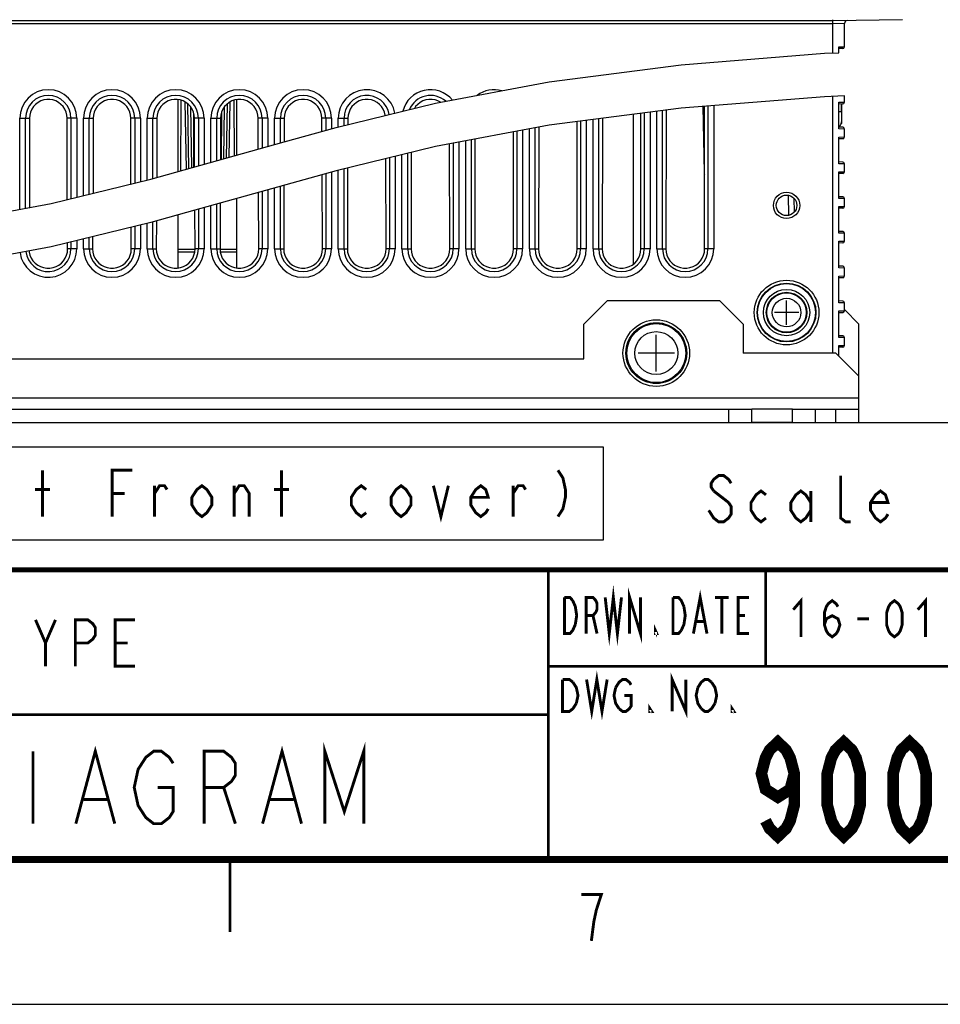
# Model space of a CAD drawing. Extents: x 0 to 420, y 0 to 297.
# Tile 29 of 67: x 295 to 359, y 0 to 68. Entities that reach past the tile are written whole.
import ezdxf

# ---------------------------------------------------------------- set-up
doc = ezdxf.new("R2010")
doc.units = 0
doc.header["$LTSCALE"] = 23.1
doc.layers.get('0').update_dxf_attribs({"linetype": 'CONTINUOUS'})
for name, color, linetype in [('ALL_AXIS', 7, 'CONTINUOUS'), ('ALL_CURVE', 7, 'CONTINUOUS'), ('ALL_DIM', 7, 'CONTINUOUS'), ('ALL_FEATURES', 7, 'CONTINUOUS'), ('ALL_NOTE', 7, 'CONTINUOUS')]:
    doc.layers.add(name, color=color, linetype=linetype)
doc.dimstyles.get("Standard").update_dxf_attribs({"dimtxt": 2.5, "dimasz": 2.5, "dimexe": 1.25, "dimexo": 0.625, "dimtad": 1, "dimcen": 2.5, "dimazin": 3, "dimtfac": 1, "dimtmove": 0, "dimatfit": 3})

# ---------------------------------------------------------------- blocks, each defined once
blk = doc.blocks.new('_OPEN')
at = {"color": 0, "linetype": 'BYBLOCK'}
for p, q in [((0, 0), (-1, 0.25)), ((-1, -0.25), (0, 0)), ((-1, 0), (0, 0))]:
    blk.add_line(p, q, dxfattribs=at)
blk = doc.blocks.new('*D35')
at = {"layer": 'ALL_DIM', "color": 2, "linetype": 'CONTINUOUS'}
for p, q in [((334.252, 82.235), (365.407, 82.235)), ((364.407, 82.235), (364.407, 61.203)), ((364.407, 40.171), (364.407, 61.203)), ((354.452, 40.171), (365.407, 40.171))]:
    blk.add_line(p, q, dxfattribs=at)
at = {"layer": 'ALL_DIM', "color": 2, "linetype": 'CONTINUOUS', "xscale": 2, "yscale": 2, "zscale": 2}
for p, rotation in [((364.407, 82.235), 90), ((364.407, 40.171), 270)]:
    blk.add_blockref('_OPEN', p, dxfattribs=dict(at, rotation=rotation))
blk = doc.blocks.new('*D36')
at = {"layer": 'ALL_DIM', "color": 2, "linetype": 'CONTINUOUS'}
for p, q in [((347.612, 92.267), (377.489, 92.267)), ((376.489, 92.267), (376.489, 66.219)), ((376.489, 40.171), (376.489, 66.219)), ((354.452, 40.171), (377.489, 40.171))]:
    blk.add_line(p, q, dxfattribs=at)
at = {"layer": 'ALL_DIM', "color": 2, "linetype": 'CONTINUOUS', "xscale": 2, "yscale": 2, "zscale": 2}
for p, rotation in [((376.489, 92.267), 90), ((376.489, 40.171), 270)]:
    blk.add_blockref('_OPEN', p, dxfattribs=dict(at, rotation=rotation))
blk = doc.blocks.new('*D37')
at = {"layer": 'ALL_DIM', "color": 2, "linetype": 'CONTINUOUS'}
for p, q in [((323.428, 92.935), (389.226, 92.935)), ((388.226, 92.935), (388.226, 66.553)), ((388.226, 40.171), (388.226, 66.553)), ((261.994, 40.171), (389.226, 40.171))]:
    blk.add_line(p, q, dxfattribs=at)
at = {"layer": 'ALL_DIM', "color": 2, "linetype": 'CONTINUOUS', "xscale": 2, "yscale": 2, "zscale": 2}
for p, rotation in [((388.226, 92.935), 90), ((388.226, 40.171), 270)]:
    blk.add_blockref('_OPEN', p, dxfattribs=dict(at, rotation=rotation))
blk = doc.blocks.new('*D38')
at = {"layer": 'ALL_DIM', "color": 2, "linetype": 'CONTINUOUS'}
for p, q in [((328.652, 110.635), (399.494, 110.635)), ((398.494, 110.635), (398.494, 75.403)), ((398.494, 40.171), (398.494, 75.403)), ((345.452, 40.171), (399.494, 40.171))]:
    blk.add_line(p, q, dxfattribs=at)
at = {"layer": 'ALL_DIM', "color": 2, "linetype": 'CONTINUOUS', "xscale": 2, "yscale": 2, "zscale": 2}
for p, rotation in [((398.494, 110.635), 90), ((398.494, 40.171), 270)]:
    blk.add_blockref('_OPEN', p, dxfattribs=dict(at, rotation=rotation))

msp = doc.modelspace()

# ---------------------------------------------------------------- linework, layer by layer
at = {"color": 7, "linetype": 'CONTINUOUS'}
for p, q in [((341.166, 64.876), (351.063, 65.678)), ((351.063, 65.678), (352.052, 65.714)), ((332.059, 63.702), (341.166, 64.876)), ((324.211, 62.228), (332.059, 63.702)), ((351.063, 62.678), (341.166, 61.875)), ((352.452, 62.729), (351.063, 62.678)), ((317.33, 60.549), (324.211, 62.228)), ((341.166, 61.875), (332.059, 60.702)), ((313.753, 59.554), (317.33, 60.549)), ((332.059, 60.702), (324.211, 59.228)), ((304.533, 56.987), (313.753, 59.554)), ((324.211, 59.228), (317.33, 57.549)), ((317.33, 57.549), (307.585, 54.837)), ((297.652, 55.309), (304.533, 56.987)), ((289.804, 53.834), (297.652, 55.309)), ((307.585, 54.837), (304.533, 53.987)), ((304.533, 53.987), (297.652, 52.308)), ((297.652, 52.308), (289.804, 50.834)), ((307.572, 51.951), (306.432, 51.951)), ((310.472, 51.951), (309.333, 51.951)), ((0, 0), (420, 0))]:
    msp.add_line(p, q, dxfattribs=at)
at = {"color": 9, "linetype": 'CONTINUOUS'}
for p, q in [((306.432, 52.151), (307.588, 52.151)), ((309.316, 52.151), (310.472, 52.151))]:
    msp.add_line(p, q, dxfattribs=at)
at = {"color": 2, "linetype": 'CONTINUOUS'}
for p, q in [((210, 29.95), (410, 29.95)), ((332, 29.95), (332, 10)), ((347, 23.3), (402, 23.3)), ((210, 10), (410, 10))]:
    msp.add_line(p, q, dxfattribs=at)
at = {"color": 7, "linetype": 'CONTINUOUS'}
for points, const_width in [([(410, 30), (25, 30)], 0.35), ([(332, 10), (332, 30)], 0.18), ([(347, 23.333), (347, 30)], 0.18), ([(402, 23.333), (332, 23.333)], 0.18), ([(332, 20), (235, 20)], 0.18), ([(410, 10), (25, 10)], 0.5), ([(310, 5), (310, 10)], 0.18)]:
    msp.add_lwpolyline(points, dxfattribs=dict(at, const_width=const_width))
at = {"color": 2, "linetype": 'CONTINUOUS', "const_width": 0.2}
for points in [[(335.922, 28.1), (336.203, 25.6), (336.484, 28.1), (336.766, 25.6), (337.047, 28.1)], [(337.609, 25.6), (337.609, 28.1), (338.359, 25.6), (338.359, 28.1)], [(342.016, 25.6), (342.484, 28.1), (342.953, 25.6)], [(333.109, 28.1), (333.484, 28.1), (333.672, 27.892)], [(333.859, 26.225), (333.672, 25.809), (333.484, 25.6), (333.109, 25.6), (333.109, 28.1)], [(333.672, 27.892), (333.859, 27.475), (333.953, 26.85), (333.859, 26.225)], [(334.609, 25.6), (334.609, 28.1), (335.078, 28.1), (335.266, 27.892), (335.359, 27.684), (335.359, 27.267), (335.266, 27.059), (335.078, 26.85), (334.609, 26.85)], [(340.609, 28.1), (340.984, 28.1), (341.172, 27.892), (341.359, 27.475)], [(341.172, 25.809), (340.984, 25.6), (340.609, 25.6), (340.609, 28.1)], [(343.516, 28.1), (344.453, 28.1)], [(343.984, 28.1), (343.984, 25.6)], [(345.859, 25.6), (345.109, 25.6), (345.109, 28.1), (345.859, 28.1)], [(341.359, 27.475), (341.453, 26.85), (341.359, 26.225), (341.172, 25.809)], [(335.078, 26.85), (335.359, 25.6)], [(342.203, 26.434), (342.766, 26.434)], [(345.109, 26.85), (345.578, 26.85)], [(339.484, 25.6), (339.391, 25.6), (339.391, 25.809), (339.484, 25.6)], [(332.981, 22.428), (333.454, 22.428), (333.691, 22.245)], [(333.927, 20.778), (333.691, 20.412), (333.454, 20.228), (332.981, 20.228), (332.981, 22.428)], [(334.637, 22.428), (334.992, 20.228), (335.346, 22.428), (335.701, 20.228), (336.056, 22.428)], [(336.647, 21.878), (336.884, 22.245), (337.12, 22.428), (337.357, 22.428), (337.593, 22.245), (337.711, 22.062)], [(340.549, 20.228), (340.549, 22.428), (341.495, 20.228), (341.495, 22.428)], [(342.323, 21.878), (342.56, 22.245), (342.796, 22.428), (343.033, 22.428), (343.269, 22.245)], [(333.691, 22.245), (333.927, 21.878), (334.046, 21.328), (333.927, 20.778)], [(336.884, 20.412), (336.647, 20.778), (336.529, 21.328), (336.647, 21.878)], [(342.56, 20.412), (342.323, 20.778), (342.205, 21.328), (342.323, 21.878)], [(343.269, 22.245), (343.506, 21.878), (343.624, 21.328), (343.506, 20.778)], [(337.238, 21.328), (337.711, 21.328), (337.711, 20.595), (337.593, 20.412), (337.357, 20.228), (337.12, 20.228), (336.884, 20.412)], [(339.13, 20.228), (339.012, 20.228), (339.012, 20.412), (339.13, 20.228)], [(343.506, 20.778), (343.269, 20.412), (343.033, 20.228), (342.796, 20.228), (342.56, 20.412)], [(344.806, 20.228), (344.688, 20.228), (344.688, 20.412), (344.806, 20.228)], [(299.356, 12.475), (300.7, 17.475), (302.044, 12.475)], [(312.256, 12.475), (313.6, 17.475), (314.944, 12.475)], [(316.556, 12.475), (316.556, 17.475), (317.9, 13.308), (319.244, 17.475), (319.244, 12.475)], [(296.4, 17.475), (296.4, 12.475)], [(305, 14.975), (306.075, 14.975), (306.075, 13.308), (305.806, 12.892), (305.269, 12.475), (304.731, 12.475), (304.194, 12.892), (303.925, 13.308), (303.656, 13.725), (303.388, 14.975), (303.656, 16.225), (303.925, 16.642), (304.194, 17.058), (304.731, 17.475), (305.269, 17.475), (305.806, 17.058), (306.075, 16.642)], [(308.225, 12.475), (308.225, 17.475), (309.569, 17.475), (310.106, 17.058), (310.375, 16.642), (310.375, 15.808), (310.106, 15.392), (309.569, 14.975), (308.225, 14.975)], [(309.569, 14.975), (310.375, 12.475)], [(299.894, 14.142), (301.506, 14.142)], [(312.794, 14.142), (314.406, 14.142)], [(334.967, 4.381), (335.139, 5.715), (335.311, 6.515), (335.483, 7.048), (335.655, 7.581), (334.279, 7.581)]]:
    msp.add_lwpolyline(points, dxfattribs=at)
at = {"layer": 'ALL_AXIS', "color": 7, "linetype": 'CONTINUOUS'}
for p, q in [((306.432, 57.516), (306.432, 62.473)), ((310.472, 58.64), (310.472, 62.473)), ((337.872, 51.118), (337.872, 61.451)), ((310.472, 50.848), (310.472, 55.64)), ((306.432, 50.848), (306.432, 54.516)), ((348.852, 40.171), (346.052, 40.171))]:
    msp.add_line(p, q, dxfattribs=at)
at = {"layer": 'ALL_AXIS', "color": 3, "linetype": 'CONTINUOUS'}
msp.add_line((348.852, 41.091), (346.052, 41.091), dxfattribs=at)
at = {"layer": 'ALL_AXIS', "color": 7, "linetype": 'CONTINUOUS'}
for centre, radius in [((348.452, 47.771), 1.6), ((348.452, 47.771), 1.4), ((339.452, 44.971), 2.3), ((339.452, 44.971), 2.1)]:
    msp.add_circle(centre, radius, dxfattribs=at)
at = {"layer": 'ALL_AXIS', "color": 9, "linetype": 'CONTINUOUS'}
for centre, radius in [((348.452, 47.771), 1.361), ((348.452, 47.771), 0.985), ((339.452, 44.971), 2.039), ((339.452, 44.971), 1.484)]:
    msp.add_circle(centre, radius, dxfattribs=at)
at = {"layer": 'ALL_CURVE', "color": 40, "linetype": 'CONTINUOUS'}
for p, q in [((348.452, 46.931), (348.452, 48.611)), ((349.292, 47.771), (347.612, 47.771)), ((339.452, 43.711), (339.452, 46.231)), ((340.712, 44.971), (338.192, 44.971))]:
    msp.add_line(p, q, dxfattribs=at)
at = {"layer": 'ALL_FEATURES', "color": 7, "linetype": 'CONTINUOUS'}
for p, q in [((356.452, 67.995), (351.652, 67.911)), ((351.652, 67.711), (351.652, 67.995)), ((352.452, 66.12), (352.452, 67.729)), ((352.052, 65.714), (352.052, 66.114)), ((352.334, 66), (352.052, 65.995)), ((352.452, 62.296), (352.452, 62.729)), ((306.61, 62.436), (306.593, 57.561)), ((307.169, 57.721), (307.091, 62.178)), ((309.813, 62.178), (309.748, 58.439)), ((310.307, 58.595), (310.295, 62.436)), ((342.671, 61.998), (342.751, 57.432)), ((342.789, 52.171), (342.774, 62.006)), ((352.052, 60.452), (352.052, 62.29)), ((352.334, 62.176), (352.052, 62.171)), ((352.238, 61.648), (352.24, 62.174)), ((352.25, 62.174), (352.25, 60.947)), ((296.156, 61.195), (296.146, 55.026)), ((298.757, 55.578), (298.748, 61.195)), ((300.556, 61.195), (300.548, 56.015)), ((303.155, 56.651), (303.148, 61.195)), ((304.956, 61.195), (304.949, 57.103)), ((307.51, 57.816), (307.498, 61.537)), ((307.554, 57.828), (307.548, 61.195)), ((309.356, 61.195), (309.351, 58.328)), ((309.407, 61.537), (309.396, 58.341)), ((311.952, 59.052), (311.948, 61.195)), ((313.756, 61.195), (313.753, 59.554)), ((316.35, 60.277), (316.348, 61.195)), ((318.156, 61.195), (318.155, 60.751)), ((338.389, 52.171), (338.375, 61.516)), ((340.129, 61.742), (340.115, 52.171)), ((352.052, 61.648), (352.238, 61.648)), ((352.238, 61.648), (352.238, 60.923)), ((331.328, 60.565), (331.315, 52.171)), ((333.989, 52.171), (333.976, 60.949)), ((335.729, 61.175), (335.715, 52.171)), ((352.334, 60.566), (352.052, 60.571)), ((352.24, 60.859), (352.212, 60.777)), ((352.25, 60.947), (352.24, 60.859)), ((329.589, 52.171), (329.577, 60.236)), ((352.052, 58.052), (352.052, 59.89)), ((352.452, 59.896), (352.452, 60.446)), ((325.189, 52.171), (325.178, 59.41)), ((326.926, 59.738), (326.915, 52.171)), ((352.334, 59.776), (352.052, 59.771)), ((322.525, 58.817), (322.515, 52.171)), ((320.789, 52.171), (320.78, 58.391)), ((352.334, 58.166), (352.052, 58.171)), ((352.452, 57.496), (352.452, 58.046)), ((316.389, 52.171), (316.382, 57.285)), ((318.123, 57.743), (318.115, 52.171)), ((352.052, 55.652), (352.052, 57.49)), ((352.334, 57.376), (352.052, 57.371)), ((313.721, 56.545), (313.715, 52.171)), ((311.989, 52.171), (311.983, 56.061)), ((352.334, 55.766), (352.052, 55.771)), ((309.32, 55.32), (309.315, 52.171)), ((348.998, 54.724), (348.982, 55.637)), ((352.052, 53.252), (352.052, 55.09)), ((352.452, 55.096), (352.452, 55.646)), ((307.589, 52.171), (307.585, 54.837)), ((352.334, 54.976), (352.052, 54.971)), ((304.918, 54.094), (304.915, 52.171)), ((303.189, 52.171), (303.187, 53.659)), ((352.334, 53.366), (352.052, 53.371)), ((352.452, 52.696), (352.452, 53.246)), ((298.789, 52.171), (298.789, 52.586)), ((300.516, 53.007), (300.515, 52.171)), ((352.052, 50.852), (352.052, 52.69)), ((352.334, 52.576), (352.052, 52.571)), ((352.334, 50.966), (352.052, 50.971)), ((352.452, 50.296), (352.452, 50.846)), ((352.052, 48.452), (352.052, 50.29)), ((352.334, 50.176), (352.052, 50.171)), ((352.334, 48.566), (352.052, 48.571)), ((352.452, 47.896), (352.452, 48.446)), ((352.052, 46.052), (352.052, 47.89)), ((352.052, 47.771), (352.334, 47.776)), ((352.334, 46.166), (352.052, 46.171)), ((352.452, 45.496), (352.452, 46.046)), ((352.052, 44.771), (352.052, 45.49)), ((352.334, 45.376), (352.052, 45.371)), ((344.452, 40.171), (344.452, 41.091)), ((346.052, 40.171), (346.052, 41.091)), ((348.852, 40.171), (348.852, 41.091)), ((350.452, 40.171), (350.452, 41.091)), ((351.852, 40.171), (351.852, 41.091)), ((353.452, 40.171), (353.452, 41.091)), ((270.852, 40.171), (346.052, 40.171)), ((348.852, 40.171), (353.452, 40.171))]:
    msp.add_line(p, q, dxfattribs=at)
at = {"layer": 'ALL_FEATURES', "color": 9, "linetype": 'CONTINUOUS'}
for p, q in [((265.252, 67.929), (351.652, 67.929)), ((265.252, 67.729), (351.652, 67.729)), ((352.452, 67.729), (351.652, 67.711)), ((351.652, 65.7), (351.652, 67.711)), ((352.052, 66.114), (352.452, 66.12)), ((351.652, 44.971), (351.652, 62.7)), ((306.888, 62.318), (306.97, 57.665)), ((307.368, 57.776), (307.295, 61.96)), ((309.61, 61.96), (309.547, 58.383)), ((309.949, 58.495), (310.016, 62.318)), ((343.02, 62.026), (343.02, 52.171)), ((343.419, 62.058), (343.419, 52.171)), ((352.052, 62.29), (352.452, 62.296)), ((295.486, 61.195), (296.156, 61.195)), ((295.486, 54.902), (295.486, 61.195)), ((295.884, 54.976), (295.884, 61.195)), ((299.419, 61.195), (298.748, 61.195)), ((299.02, 61.195), (299.02, 55.642)), ((299.419, 61.195), (299.419, 55.74)), ((299.886, 61.195), (300.556, 61.195)), ((299.886, 55.853), (299.886, 61.195)), ((300.284, 55.951), (300.284, 61.195)), ((303.819, 61.195), (303.148, 61.195)), ((303.42, 61.195), (303.42, 56.716)), ((303.819, 61.195), (303.819, 56.813)), ((304.286, 61.195), (304.956, 61.195)), ((304.286, 56.927), (304.286, 61.195)), ((304.684, 57.029), (304.684, 61.195)), ((308.219, 61.195), (307.548, 61.195)), ((307.82, 61.195), (307.82, 57.902)), ((308.219, 61.195), (308.219, 58.013)), ((308.686, 61.195), (309.356, 61.195)), ((308.686, 58.143), (308.686, 61.195)), ((309.084, 58.254), (309.084, 61.195)), ((312.619, 61.195), (311.948, 61.195)), ((312.22, 61.195), (312.22, 59.127)), ((312.619, 61.195), (312.619, 59.238)), ((313.086, 61.195), (313.756, 61.195)), ((313.086, 59.368), (313.086, 61.195)), ((313.484, 59.479), (313.484, 61.195)), ((317.019, 61.195), (316.348, 61.195)), ((316.62, 61.195), (316.62, 60.352)), ((317.019, 61.195), (317.019, 60.463)), ((317.486, 61.195), (318.156, 61.195)), ((317.486, 60.587), (317.486, 61.195)), ((317.884, 60.685), (317.884, 61.195)), ((338.62, 61.548), (338.62, 52.171)), ((339.019, 61.599), (339.019, 52.171)), ((339.486, 52.171), (339.486, 61.659)), ((339.884, 52.171), (339.884, 61.71)), ((331.084, 52.171), (331.084, 60.519)), ((334.22, 60.981), (334.22, 52.171)), ((334.619, 61.032), (334.619, 52.171)), ((335.086, 52.171), (335.086, 61.092)), ((335.484, 52.171), (335.484, 61.143)), ((352.238, 60.923), (352.25, 60.947)), ((329.82, 60.282), (329.82, 52.171)), ((330.219, 60.357), (330.219, 52.171)), ((330.686, 52.171), (330.686, 60.444)), ((352.452, 60.446), (352.052, 60.452)), ((352.052, 59.89), (352.452, 59.896)), ((325.42, 59.455), (325.42, 52.171)), ((325.819, 59.53), (325.819, 52.171)), ((326.286, 52.171), (326.286, 59.618)), ((326.684, 52.171), (326.684, 59.693)), ((321.419, 58.547), (321.419, 52.171)), ((321.886, 52.171), (321.886, 58.661)), ((322.284, 52.171), (322.284, 58.758)), ((321.02, 58.45), (321.02, 52.171)), ((352.452, 58.046), (352.052, 58.052)), ((316.62, 57.352), (316.62, 52.171)), ((317.019, 57.463), (317.019, 52.171)), ((317.486, 52.171), (317.486, 57.587)), ((317.884, 52.171), (317.884, 57.685)), ((352.052, 57.49), (352.452, 57.496)), ((313.484, 52.171), (313.484, 56.479)), ((312.22, 56.127), (312.22, 52.171)), ((312.619, 56.238), (312.619, 52.171)), ((313.086, 52.171), (313.086, 56.368)), ((348.602, 54.479), (348.578, 55.868)), ((308.686, 52.171), (308.686, 55.143)), ((309.084, 52.171), (309.084, 55.254)), ((352.452, 55.646), (352.052, 55.652)), ((352.052, 55.09), (352.452, 55.096)), ((307.82, 54.902), (307.82, 52.171)), ((308.219, 55.013), (308.219, 52.171)), ((303.819, 53.813), (303.819, 52.171)), ((304.286, 52.171), (304.286, 53.927)), ((304.684, 52.171), (304.684, 54.029)), ((303.42, 53.716), (303.42, 52.171)), ((352.452, 53.246), (352.052, 53.252)), ((299.02, 52.642), (299.02, 52.171)), ((299.419, 52.739), (299.419, 52.171)), ((299.886, 52.171), (299.886, 52.853)), ((300.284, 52.171), (300.284, 52.951)), ((352.052, 52.69), (352.452, 52.696)), ((299.419, 52.171), (298.789, 52.171)), ((299.886, 52.171), (300.515, 52.171)), ((303.819, 52.171), (303.189, 52.171)), ((304.286, 52.171), (304.915, 52.171)), ((308.219, 52.171), (307.589, 52.171)), ((308.686, 52.171), (309.315, 52.171)), ((312.619, 52.171), (311.989, 52.171)), ((313.086, 52.171), (313.715, 52.171)), ((317.019, 52.171), (316.389, 52.171)), ((317.486, 52.171), (318.115, 52.171)), ((321.419, 52.171), (320.789, 52.171)), ((321.886, 52.171), (322.515, 52.171)), ((325.819, 52.171), (325.189, 52.171)), ((326.286, 52.171), (326.915, 52.171)), ((330.219, 52.171), (329.589, 52.171)), ((330.686, 52.171), (331.315, 52.171)), ((334.619, 52.171), (333.989, 52.171)), ((335.086, 52.171), (335.715, 52.171)), ((339.019, 52.171), (338.389, 52.171)), ((339.486, 52.171), (340.115, 52.171)), ((343.419, 52.171), (342.789, 52.171)), ((352.452, 50.846), (352.052, 50.852)), ((352.052, 50.29), (352.452, 50.296)), ((352.452, 48.446), (352.052, 48.452)), ((352.052, 47.89), (352.452, 47.896)), ((352.452, 46.046), (352.052, 46.052)), ((352.052, 45.49), (352.452, 45.496)), ((263.452, 41.891), (353.452, 41.891))]:
    msp.add_line(p, q, dxfattribs=at)
at = {"layer": 'ALL_FEATURES', "color": 3, "linetype": 'CONTINUOUS'}
for p, q in [((336.052, 48.571), (334.452, 46.971)), ((343.852, 48.571), (336.052, 48.571)), ((345.452, 46.971), (343.852, 48.571)), ((353.452, 46.971), (352.452, 47.971)), ((334.452, 44.571), (334.452, 46.971)), ((345.452, 46.971), (345.452, 44.971)), ((353.452, 41.091), (353.452, 46.971)), ((351.852, 44.971), (345.452, 44.971)), ((353.452, 43.371), (351.852, 44.971)), ((282.452, 44.571), (334.452, 44.571)), ((270.852, 41.091), (346.052, 41.091)), ((348.852, 41.091), (353.452, 41.091))]:
    msp.add_line(p, q, dxfattribs=at)
at = {"layer": 'ALL_FEATURES', "color": 7, "linetype": 'CONTINUOUS'}
for points in [[(298.748, 61.195), (298.731, 61.408), (298.678, 61.616), (298.592, 61.811), (298.474, 61.991), (298.33, 62.148), (298.16, 62.279), (297.973, 62.381), (297.77, 62.45), (297.559, 62.485), (297.345, 62.485), (297.134, 62.45), (296.932, 62.381), (296.744, 62.279), (296.575, 62.148), (296.43, 61.991), (296.313, 61.811), (296.227, 61.616), (296.174, 61.408), (296.156, 61.195)], [(303.148, 61.195), (303.131, 61.408), (303.078, 61.616), (302.992, 61.811), (302.874, 61.991), (302.73, 62.148), (302.56, 62.279), (302.373, 62.381), (302.17, 62.45), (301.959, 62.485), (301.745, 62.485), (301.534, 62.45), (301.332, 62.381), (301.144, 62.279), (300.975, 62.148), (300.83, 61.991), (300.713, 61.811), (300.627, 61.616), (300.574, 61.408), (300.556, 61.195)], [(307.548, 61.195), (307.531, 61.408), (307.478, 61.616), (307.392, 61.811), (307.274, 61.991), (307.13, 62.148), (306.96, 62.279), (306.773, 62.381), (306.57, 62.45), (306.359, 62.485), (306.145, 62.485), (305.934, 62.45), (305.732, 62.381), (305.544, 62.279), (305.375, 62.148), (305.23, 61.991), (305.113, 61.811), (305.027, 61.616), (304.974, 61.408), (304.956, 61.195)], [(311.948, 61.195), (311.931, 61.408), (311.878, 61.616), (311.792, 61.811), (311.674, 61.991), (311.53, 62.148), (311.36, 62.279), (311.173, 62.381), (310.97, 62.45), (310.759, 62.485), (310.545, 62.485), (310.334, 62.45), (310.132, 62.381), (309.944, 62.279), (309.775, 62.148), (309.63, 61.991), (309.513, 61.811), (309.427, 61.616), (309.374, 61.408), (309.356, 61.195)], [(316.348, 61.195), (316.331, 61.408), (316.278, 61.616), (316.192, 61.811), (316.074, 61.991), (315.93, 62.148), (315.76, 62.279), (315.573, 62.381), (315.37, 62.45), (315.159, 62.485), (314.945, 62.485), (314.734, 62.45), (314.532, 62.381), (314.344, 62.279), (314.175, 62.148), (314.03, 61.991), (313.913, 61.811), (313.827, 61.616), (313.774, 61.408), (313.756, 61.195)], [(320.733, 61.38), (320.731, 61.408), (320.678, 61.616), (320.592, 61.811), (320.474, 61.991), (320.33, 62.148), (320.16, 62.279), (319.973, 62.381), (319.77, 62.45), (319.559, 62.485), (319.345, 62.485), (319.134, 62.45), (318.932, 62.381), (318.744, 62.279), (318.575, 62.148), (318.43, 61.991), (318.313, 61.811), (318.227, 61.616), (318.174, 61.408), (318.156, 61.195)], [(324.54, 62.29), (324.373, 62.381), (324.17, 62.45), (323.959, 62.485), (323.745, 62.485), (323.534, 62.45), (323.332, 62.381), (323.144, 62.279), (322.975, 62.148), (322.83, 61.991), (322.753, 61.872)], [(352.052, 60.587), (352.121, 60.64), (352.184, 60.723), (352.196, 60.744)], [(352.196, 60.744), (352.224, 60.819), (352.238, 60.923)], [(296.127, 52.022), (296.133, 51.951), (296.187, 51.736), (296.275, 51.534), (296.396, 51.348), (296.546, 51.186), (296.72, 51.05), (296.914, 50.944), (297.124, 50.873), (297.341, 50.836), (297.563, 50.836), (297.78, 50.873), (297.99, 50.944), (298.184, 51.05), (298.359, 51.186), (298.508, 51.348), (298.629, 51.534), (298.717, 51.736), (298.771, 51.951), (298.789, 52.171)], [(300.515, 52.171), (300.533, 51.951), (300.587, 51.736), (300.675, 51.534), (300.796, 51.348), (300.946, 51.186), (301.12, 51.05), (301.314, 50.944), (301.524, 50.873), (301.741, 50.836), (301.963, 50.836), (302.18, 50.873), (302.39, 50.944), (302.584, 51.05), (302.759, 51.186), (302.908, 51.348), (303.029, 51.534), (303.117, 51.736), (303.171, 51.951), (303.189, 52.171)], [(304.915, 52.171), (304.933, 51.951), (304.987, 51.736), (305.075, 51.534), (305.196, 51.348), (305.346, 51.186), (305.52, 51.05), (305.714, 50.944), (305.924, 50.873), (306.141, 50.836), (306.363, 50.836), (306.58, 50.873), (306.79, 50.944), (306.984, 51.05), (307.159, 51.186), (307.308, 51.348), (307.429, 51.534), (307.517, 51.736), (307.571, 51.951), (307.589, 52.171)], [(309.315, 52.171), (309.333, 51.951), (309.387, 51.736), (309.475, 51.534), (309.596, 51.348), (309.746, 51.186), (309.92, 51.05), (310.114, 50.944), (310.324, 50.873), (310.541, 50.836), (310.763, 50.836), (310.98, 50.873), (311.19, 50.944), (311.384, 51.05), (311.559, 51.186), (311.708, 51.348), (311.829, 51.534), (311.917, 51.736), (311.971, 51.951), (311.989, 52.171)], [(313.715, 52.171), (313.733, 51.951), (313.787, 51.736), (313.875, 51.534), (313.996, 51.348), (314.146, 51.186), (314.32, 51.05), (314.514, 50.944), (314.724, 50.873), (314.941, 50.836), (315.163, 50.836), (315.38, 50.873), (315.59, 50.944), (315.784, 51.05), (315.959, 51.186), (316.108, 51.348), (316.229, 51.534), (316.317, 51.736), (316.371, 51.951), (316.389, 52.171)], [(318.115, 52.171), (318.133, 51.951), (318.187, 51.736), (318.275, 51.534), (318.396, 51.348), (318.546, 51.186), (318.72, 51.05), (318.914, 50.944), (319.124, 50.873), (319.341, 50.836), (319.563, 50.836), (319.78, 50.873), (319.99, 50.944), (320.184, 51.05), (320.359, 51.186), (320.508, 51.348), (320.629, 51.534), (320.717, 51.736), (320.771, 51.951), (320.789, 52.171)], [(322.515, 52.171), (322.533, 51.951), (322.587, 51.736), (322.675, 51.534), (322.796, 51.348), (322.946, 51.186), (323.12, 51.05), (323.314, 50.944), (323.524, 50.873), (323.741, 50.836), (323.963, 50.836), (324.18, 50.873), (324.39, 50.944), (324.584, 51.05), (324.759, 51.186), (324.908, 51.348), (325.029, 51.534), (325.117, 51.736), (325.171, 51.951), (325.189, 52.171)], [(326.915, 52.171), (326.933, 51.951), (326.987, 51.736), (327.075, 51.534), (327.196, 51.348), (327.346, 51.186), (327.52, 51.05), (327.714, 50.944), (327.924, 50.873), (328.141, 50.836), (328.363, 50.836), (328.58, 50.873), (328.79, 50.944), (328.984, 51.05), (329.159, 51.186), (329.308, 51.348), (329.429, 51.534), (329.517, 51.736), (329.571, 51.951), (329.589, 52.171)], [(331.315, 52.171), (331.333, 51.951), (331.387, 51.736), (331.475, 51.534), (331.596, 51.348), (331.746, 51.186), (331.92, 51.05), (332.114, 50.944), (332.324, 50.873), (332.541, 50.836), (332.763, 50.836), (332.98, 50.873), (333.19, 50.944), (333.384, 51.05), (333.559, 51.186), (333.708, 51.348), (333.829, 51.534), (333.917, 51.736), (333.971, 51.951), (333.989, 52.171)], [(335.715, 52.171), (335.733, 51.951), (335.787, 51.736), (335.875, 51.534), (335.996, 51.348), (336.146, 51.186), (336.32, 51.05), (336.514, 50.944), (336.724, 50.873), (336.941, 50.836), (337.163, 50.836), (337.38, 50.873), (337.59, 50.944), (337.784, 51.05), (337.959, 51.186), (338.108, 51.348), (338.229, 51.534), (338.317, 51.736), (338.371, 51.951), (338.389, 52.171)], [(340.115, 52.171), (340.133, 51.951), (340.187, 51.736), (340.275, 51.534), (340.396, 51.348), (340.546, 51.186), (340.72, 51.05), (340.914, 50.944), (341.124, 50.873), (341.341, 50.836), (341.563, 50.836), (341.78, 50.873), (341.99, 50.944), (342.184, 51.05), (342.359, 51.186), (342.508, 51.348), (342.629, 51.534), (342.717, 51.736), (342.771, 51.951), (342.789, 52.171)]]:
    msp.add_lwpolyline(points, dxfattribs=at)
at = {"layer": 'ALL_FEATURES', "color": 9, "linetype": 'CONTINUOUS'}
msp.add_lwpolyline([(342.751, 57.432), (342.757, 57.428), (342.777, 57.417), (342.781, 57.415)], dxfattribs=at)
at = {"layer": 'ALL_FEATURES', "color": 7, "linetype": 'CONTINUOUS'}
for centre, radius in [((348.452, 55.171), 0.909), ((348.452, 55.171), 0.709), ((348.452, 47.771), 2)]:
    msp.add_circle(centre, radius, dxfattribs=at)
at = {"layer": 'ALL_FEATURES', "color": 9, "linetype": 'CONTINUOUS'}
for radius in [2.231, 2.031]:
    msp.add_circle((348.452, 47.771), radius, dxfattribs=at)
at = {"layer": 'ALL_FEATURES', "color": 7, "linetype": 'CONTINUOUS'}
for centre, radius, start, end in [((352.652, 67.729), 0.2, 91, 180), ((352.332, 66.12), 0.12, 271, 360), ((352.332, 62.296), 0.12, 271, 360), ((352.332, 60.446), 0.12, 0, 89), ((352.332, 59.896), 0.12, 271, 360), ((352.332, 58.046), 0.12, 0, 89), ((342.951, 57.435), 0.2, 181, 211.92042), ((352.332, 57.496), 0.12, 271, 360), ((352.332, 55.646), 0.12, 0, 89), ((352.332, 55.096), 0.12, 271, 360), ((352.332, 53.246), 0.12, 0, 89), ((352.332, 52.696), 0.12, 271, 360), ((352.332, 50.846), 0.12, 0, 89), ((352.332, 50.296), 0.12, 271, 360), ((352.332, 48.446), 0.12, 0, 89), ((352.332, 47.896), 0.12, 271, 360), ((352.332, 46.046), 0.12, 0, 89), ((352.332, 45.496), 0.12, 271, 360)]:
    msp.add_arc(centre, radius, start, end, dxfattribs=at)
at = {"layer": 'ALL_FEATURES', "color": 9, "linetype": 'CONTINUOUS'}
for centre, radius, start, end in [((297.452, 61.195), 1.967, 0, 180), ((297.452, 61.195), 1.568, 0, 180), ((301.852, 61.195), 1.967, 0, 180), ((301.852, 61.195), 1.568, 0, 180), ((306.252, 61.195), 1.967, 0, 180), ((306.252, 61.195), 1.568, 0, 180), ((310.652, 61.195), 1.967, 0, 180), ((310.652, 61.195), 1.568, 0, 180), ((315.052, 61.195), 1.967, 0, 180), ((315.052, 61.195), 1.568, 0, 180), ((319.452, 61.195), 1.967, 10.08587, 180), ((319.452, 61.195), 1.568, 9.16319, 180), ((323.852, 61.195), 1.967, 39.49554, 165.86421), ((323.852, 61.195), 1.568, 47.88977, 157.84921), ((328.252, 61.195), 1.967, 74.27628, 127.02047), ((297.452, 52.171), 1.967, 187.7739, 360), ((297.452, 52.171), 1.568, 187.04497, 360), ((301.852, 52.171), 1.967, 180, 360), ((301.852, 52.171), 1.568, 180, 360), ((306.252, 52.171), 1.967, 180, 360), ((306.252, 52.171), 1.568, 180, 360), ((310.652, 52.171), 1.967, 180, 360), ((310.652, 52.171), 1.568, 180, 360), ((315.052, 52.171), 1.967, 180, 360), ((315.052, 52.171), 1.568, 180, 360), ((319.452, 52.171), 1.967, 180, 360), ((319.452, 52.171), 1.568, 180, 360), ((323.852, 52.171), 1.967, 180, 360), ((323.852, 52.171), 1.568, 180, 360), ((328.252, 52.171), 1.967, 180, 360), ((328.252, 52.171), 1.568, 180, 360), ((332.652, 52.171), 1.967, 180, 360), ((332.652, 52.171), 1.568, 180, 360), ((337.052, 52.171), 1.967, 180, 360), ((337.052, 52.171), 1.568, 180, 360), ((341.452, 52.171), 1.967, 180, 360), ((341.452, 52.171), 1.568, 180, 360)]:
    msp.add_arc(centre, radius, start, end, dxfattribs=at)
at = {"layer": 'ALL_NOTE', "color": 2, "linetype": 'CONTINUOUS'}
msp.add_lwpolyline([(255.551, 32.08), (335.807, 32.08), (335.807, 38.48), (255.551, 38.48), (255.551, 32.08)], dxfattribs=at)
for points, const_width in [([(297.055, 33.68), (297.055, 36.88)], 0.2), ([(301.871, 33.68), (301.871, 36.88), (303.247, 36.88)], 0.2), ([(313.567, 33.68), (313.567, 36.88)], 0.2), ([(332.659, 36.88), (333.003, 36.346), (333.175, 35.546), (333.175, 35.013), (333.003, 34.213), (332.659, 33.68)], 0.2), ([(344.621, 35.982), (344.449, 36.249), (344.105, 36.515), (343.761, 36.515), (343.417, 36.249), (343.245, 35.982), (343.245, 35.715), (343.417, 35.449)], 0.2), ([(352.877, 33.315), (352.533, 33.315), (352.189, 33.582), (352.189, 36.515)], 0.2), ([(296.539, 35.546), (297.571, 35.546)], 0.2), ([(301.871, 35.28), (302.731, 35.28)], 0.2), ([(304.795, 33.68), (304.795, 35.813)], 0.2), ([(304.795, 35.28), (305.139, 35.813), (305.483, 35.813), (305.655, 35.546)], 0.2), ([(308.751, 34.48), (308.407, 33.946), (308.063, 33.68), (307.719, 33.946), (307.375, 34.48), (307.375, 35.013), (307.719, 35.546), (308.063, 35.813), (308.407, 35.546), (308.751, 35.013), (308.751, 34.48)], 0.2), ([(310.299, 33.68), (310.299, 35.813)], 0.2), ([(310.299, 35.28), (310.643, 35.813), (310.987, 35.813), (311.331, 35.28), (311.331, 33.68)], 0.2), ([(313.051, 35.546), (314.083, 35.546)], 0.2), ([(319.415, 33.946), (319.071, 33.68), (318.727, 33.946), (318.383, 34.48), (318.383, 35.013), (318.727, 35.546), (319.071, 35.813), (319.415, 35.546)], 0.2), ([(322.511, 34.48), (322.167, 33.946), (321.823, 33.68), (321.479, 33.946), (321.135, 34.48), (321.135, 35.013), (321.479, 35.546), (321.823, 35.813), (322.167, 35.546), (322.511, 35.013), (322.511, 34.48)], 0.2), ([(324.059, 35.813), (324.575, 33.68), (325.091, 35.813)], 0.2), ([(327.843, 34.213), (327.671, 33.946), (327.327, 33.68), (326.983, 33.946), (326.639, 34.48), (326.639, 35.013), (326.983, 35.546), (327.327, 35.813), (327.671, 35.546), (327.843, 35.013), (326.639, 35.013)], 0.2), ([(329.563, 33.68), (329.563, 35.813)], 0.2), ([(329.563, 35.28), (329.907, 35.813), (330.251, 35.813), (330.423, 35.546)], 0.2), ([(343.417, 35.449), (344.449, 34.649)], 0.2), ([(347.029, 33.582), (346.685, 33.315), (346.341, 33.582), (345.997, 34.115), (345.997, 34.649), (346.341, 35.182), (346.685, 35.449), (347.029, 35.182)], 0.2), ([(350.125, 34.115), (349.781, 33.582), (349.437, 33.315), (349.093, 33.582), (348.749, 34.115), (348.749, 34.649), (349.093, 35.182), (349.437, 35.449), (349.781, 35.182), (350.125, 34.649)], 0.2), ([(350.125, 35.449), (350.125, 33.315)], 0.2), ([(355.457, 33.849), (355.285, 33.582), (354.941, 33.315), (354.597, 33.582), (354.253, 34.115), (354.253, 34.649), (354.597, 35.182), (354.941, 35.449), (355.285, 35.182), (355.457, 34.649), (354.253, 34.649)], 0.2), ([(344.449, 34.649), (344.621, 34.382), (344.621, 33.849), (344.449, 33.582), (344.105, 33.315), (343.761, 33.315), (343.417, 33.582), (343.245, 33.849), (343.073, 34.115)], 0.2), ([(348.913, 27.25), (349.451, 27.875), (349.451, 25.375)], 0.2), ([(351.064, 26.208), (351.198, 26.625), (351.601, 26.833), (352.004, 26.625), (352.138, 26.208), (352.004, 25.792), (351.87, 25.583), (351.601, 25.375), (351.332, 25.583), (351.198, 25.792), (351.064, 26.208), (351.064, 27.042), (351.198, 27.458), (351.332, 27.667), (351.601, 27.875), (351.87, 27.667), (352.004, 27.458)], 0.2), ([(355.901, 25.375), (355.632, 25.583), (355.498, 25.792), (355.364, 26.208), (355.364, 27.042), (355.498, 27.458), (355.632, 27.667), (355.901, 27.875), (356.17, 27.667), (356.304, 27.458), (356.438, 27.042), (356.438, 26.208), (356.304, 25.792), (356.17, 25.583), (355.901, 25.375)], 0.2), ([(357.513, 27.25), (358.051, 27.875), (358.051, 25.375)], 0.2), ([(296.572, 26.55), (297.26, 24.95), (297.26, 23.35)], 0.2), ([(297.26, 24.95), (297.948, 26.55)], 0.2), ([(299.324, 23.35), (299.324, 26.55), (300.184, 26.55), (300.528, 26.283), (300.7, 26.017), (300.7, 25.483), (300.528, 25.217), (300.184, 24.95), (299.324, 24.95)], 0.2), ([(303.452, 23.35), (302.076, 23.35), (302.076, 26.55), (303.452, 26.55)], 0.2), ([(353.348, 26.625), (354.154, 26.625)], 0.2), ([(302.076, 24.95), (302.936, 24.95)], 0.2), ([(348.986, 15.933), (348.702, 14.85), (347.849, 14.308), (346.996, 14.85), (346.712, 15.933), (346.996, 17.017), (347.28, 17.558), (347.849, 18.1), (348.418, 17.558), (348.702, 17.017), (348.986, 15.933), (348.986, 13.767), (348.702, 12.683), (348.418, 12.142), (347.849, 11.6), (347.28, 12.142), (346.996, 12.683)], 0.8), ([(352.399, 11.6), (351.83, 12.142), (351.546, 12.683), (351.262, 13.767), (351.262, 15.933), (351.546, 17.017), (351.83, 17.558), (352.399, 18.1), (352.968, 17.558), (353.252, 17.017), (353.537, 15.933), (353.537, 13.767), (353.252, 12.683), (352.968, 12.142), (352.399, 11.6)], 0.8), ([(356.949, 11.6), (356.38, 12.142), (356.096, 12.683), (355.811, 13.767), (355.811, 15.933), (356.096, 17.017), (356.38, 17.558), (356.949, 18.1), (357.518, 17.558), (357.802, 17.017), (358.087, 15.933), (358.087, 13.767), (357.802, 12.683), (357.518, 12.142), (356.949, 11.6)], 0.8)]:
    msp.add_lwpolyline(points, dxfattribs=dict(at, const_width=const_width))

# ---------------------------------------------------------------- dimensions: what is measured, and where the dimension line sits
at = {"layer": 'ALL_DIM', "color": 2, "linetype": 'CONTINUOUS'}
for base, p1, p2, angle, picture, middle in [((398.494, 40.171), (327.652, 110.635), (344.452, 40.171), 270, '*D38', (398.494, 68.523)), ((388.226, 92.935), (260.994, 40.171), (322.428, 92.935), 90, '*D37', (388.226, 59.673)), ((376.489, 40.171), (346.612, 92.267), (353.452, 40.171), 270, '*D36', (376.489, 59.339)), ((364.407, 40.171), (333.252, 82.235), (353.452, 40.171), 270, '*D35', (364.407, 54.323))]:
    dim = msp.add_linear_dim(base=base, p1=p1, p2=p2, angle=angle, dimstyle='Standard', dxfattribs=at)
    dim.commit()
    dim.dimension.update_dxf_attribs({"geometry": picture, "text_midpoint": middle, "dimtype": 128})

doc.saveas('drawing.dxf')
